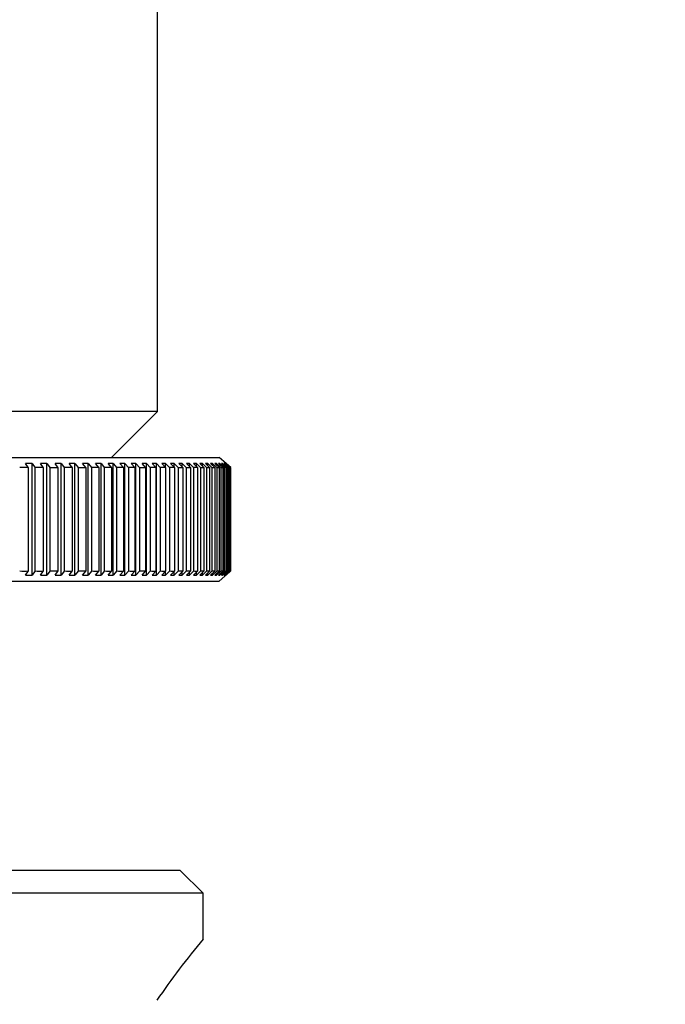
# Model space of a CAD drawing. Header units: millimetres. Extents: x 311 to 814, y 82 to 470.
# Tile 35 of 46: x 645.14 to 646.55, y 293.11 to 295.26. Entities that reach past the tile are written whole.
import ezdxf

# ---------------------------------------------------------------- set-up
doc = ezdxf.new("R2010")
doc.units = ezdxf.units.MM
for name, color, linetype in [('12455', 7, 'Continuous'), ('12456', 7, 'Continuous'), ('14868', 7, 'Continuous'), ('Livello3', 7, 'Continuous')]:
    doc.layers.add(name, color=color, linetype=linetype)
doc.styles.add('SEACAD_Arial', font='arial.ttf')
doc.dimstyles.new('ISO', dxfattribs={"dimtxt": 3, "dimasz": 3, "dimexe": 1.5, "dimexo": 0, "dimgap": 0.75, "dimtad": 1, "dimdec": 1, "dimlfac": 10, "dimtxsty": 'SEACAD_Arial', "dimblk1": '_SE_FILLED', "dimblk2": '_SE_FILLED', "dimsah": 1, "dimcen": 1.5, "dimadec": 0, "dimazin": 0, "dimtfac": 0.5, "dimtdec": 3, "dimtmove": 0, "dimatfit": 3, "dimfxl": 1, "dimarcsym": 0})

# ---------------------------------------------------------------- blocks, each defined once
blk = doc.blocks.new('SE2')
at = {"layer": '12455', "color": 7, "linetype": 'Continuous'}
for p, q in [((211.7151, 254.5864), (211.7151, 255.8864)), ((211.7151, 254.5864), (209.5151, 254.5864)), ((211.6151, 254.4864), (211.7151, 254.5864))]:
    blk.add_line(p, q, dxfattribs=at)
at = {"layer": '12456', "color": 7, "linetype": 'Continuous'}
for p, q in [((211.7651, 253.5864), (209.4651, 253.5864)), ((211.8151, 253.5364), (211.7651, 253.5864)), ((211.8151, 253.5364), (209.4151, 253.5364)), ((211.8151, 253.4362), (211.8151, 253.5364))]:
    blk.add_line(p, q, dxfattribs=at)
blk.add_arc((212.898, 252.5119), 1.4239, 139.5138, 146.2333, dxfattribs=at)
at = {"layer": '14868', "color": 7, "linetype": 'Continuous'}
for p, q in [((209.3804, 254.4864), (211.8498, 254.4864)), ((211.8751, 254.464), (211.8498, 254.4864)), ((211.4346, 254.4639), (211.4281, 254.4728)), ((211.4422, 254.4728), (211.4281, 254.4728)), ((211.4346, 254.2388), (211.4346, 254.4639)), ((211.4422, 254.4728), (211.4489, 254.4639)), ((211.4422, 254.2299), (211.4422, 254.4728)), ((211.4489, 254.2388), (211.4489, 254.4639)), ((211.4675, 254.4639), (211.4608, 254.4728)), ((211.4744, 254.4728), (211.4608, 254.4728)), ((211.4675, 254.2388), (211.4675, 254.4639)), ((211.4744, 254.4728), (211.4814, 254.4639)), ((211.4744, 254.2299), (211.4744, 254.4728)), ((211.4814, 254.2388), (211.4814, 254.4639)), ((211.4994, 254.4639), (211.4924, 254.4728)), ((211.5055, 254.4728), (211.4924, 254.4728)), ((211.4994, 254.2388), (211.4994, 254.4639)), ((211.5055, 254.4728), (211.5128, 254.4639)), ((211.5055, 254.2299), (211.5055, 254.4728)), ((211.5128, 254.2388), (211.5128, 254.4639)), ((211.5302, 254.4639), (211.5229, 254.4728)), ((211.5356, 254.4728), (211.5229, 254.4728)), ((211.5302, 254.2388), (211.5302, 254.4639)), ((211.5356, 254.4728), (211.5431, 254.4639)), ((211.5356, 254.2299), (211.5356, 254.4728)), ((211.5431, 254.2388), (211.5431, 254.4639)), ((211.5598, 254.4639), (211.5524, 254.4728)), ((211.5646, 254.4728), (211.5524, 254.4728)), ((211.5598, 254.2388), (211.5598, 254.4639)), ((211.5646, 254.4728), (211.5723, 254.4639)), ((211.5646, 254.2299), (211.5646, 254.4728)), ((211.5723, 254.2388), (211.5723, 254.4639)), ((211.5884, 254.4639), (211.5806, 254.4728)), ((211.5924, 254.4728), (211.5806, 254.4728)), ((211.5884, 254.2388), (211.5884, 254.4639)), ((211.5924, 254.4728), (211.6003, 254.4639)), ((211.5924, 254.2299), (211.5924, 254.4728)), ((211.6003, 254.2388), (211.6003, 254.4639)), ((211.6157, 254.4639), (211.6078, 254.4728)), ((211.619, 254.4728), (211.6078, 254.4728)), ((211.6157, 254.2388), (211.6157, 254.4639)), ((211.619, 254.4728), (211.6271, 254.4639)), ((211.619, 254.2299), (211.619, 254.4728)), ((211.6271, 254.2388), (211.6271, 254.4639)), ((211.6418, 254.4639), (211.6337, 254.4728)), ((211.6444, 254.4728), (211.6337, 254.4728)), ((211.6418, 254.2388), (211.6418, 254.4639)), ((211.6444, 254.4728), (211.6527, 254.4639)), ((211.6444, 254.2299), (211.6444, 254.4728)), ((211.6527, 254.2388), (211.6527, 254.4639)), ((211.6667, 254.4639), (211.6583, 254.4728)), ((211.6685, 254.4728), (211.6583, 254.4728)), ((211.6667, 254.2388), (211.6667, 254.4639)), ((211.6685, 254.4728), (211.677, 254.4639)), ((211.6685, 254.2299), (211.6685, 254.4728)), ((211.677, 254.2388), (211.677, 254.4639)), ((211.6903, 254.4639), (211.6817, 254.4728)), ((211.6913, 254.4728), (211.6817, 254.4728)), ((211.6903, 254.2388), (211.6903, 254.4639)), ((211.6913, 254.4728), (211.7, 254.4639)), ((211.6913, 254.2299), (211.6913, 254.4728)), ((211.7, 254.2388), (211.7, 254.4639)), ((211.7125, 254.4639), (211.7038, 254.4728)), ((211.7129, 254.4728), (211.7038, 254.4728)), ((211.7125, 254.2388), (211.7125, 254.4639)), ((211.7129, 254.4728), (211.7217, 254.4639)), ((211.7129, 254.2299), (211.7129, 254.4728)), ((211.7217, 254.2388), (211.7217, 254.4639)), ((211.7335, 254.4639), (211.7246, 254.4728)), ((211.7331, 254.4728), (211.7246, 254.4728)), ((211.7331, 254.4728), (211.7421, 254.4639)), ((211.7331, 254.4643), (211.7331, 254.4728)), ((211.7335, 254.2388), (211.7335, 254.4639)), ((211.7421, 254.2388), (211.7421, 254.4639)), ((211.7531, 254.4639), (211.744, 254.4728)), ((211.7519, 254.4728), (211.744, 254.4728)), ((211.7519, 254.4728), (211.7611, 254.4639)), ((211.7519, 254.4651), (211.7519, 254.4728)), ((211.7531, 254.2388), (211.7531, 254.4639)), ((211.7611, 254.2388), (211.7611, 254.4639)), ((211.7713, 254.4639), (211.7621, 254.4728)), ((211.7693, 254.4728), (211.7621, 254.4728)), ((211.7693, 254.4728), (211.7787, 254.4639)), ((211.7693, 254.4658), (211.7693, 254.4728)), ((211.7713, 254.2388), (211.7713, 254.4639)), ((211.788, 254.4639), (211.7787, 254.4728)), ((211.7854, 254.4728), (211.7787, 254.4728)), ((211.7787, 254.2388), (211.7787, 254.4639)), ((211.7854, 254.4728), (211.7948, 254.4639)), ((211.7854, 254.4664), (211.7854, 254.4728)), ((211.788, 254.2388), (211.788, 254.4639)), ((211.8034, 254.4639), (211.7939, 254.4728)), ((211.8, 254.4728), (211.7939, 254.4728)), ((211.7948, 254.2388), (211.7948, 254.4639)), ((211.8, 254.4728), (211.8096, 254.4639)), ((211.8, 254.4671), (211.8, 254.4728)), ((211.8034, 254.2388), (211.8034, 254.4639)), ((211.8173, 254.4639), (211.8077, 254.4728)), ((211.8132, 254.4728), (211.8077, 254.4728)), ((211.8096, 254.2388), (211.8096, 254.4639)), ((211.8132, 254.4728), (211.8228, 254.4639)), ((211.8132, 254.4677), (211.8132, 254.4728)), ((211.8173, 254.2388), (211.8173, 254.4639)), ((211.8297, 254.4639), (211.8201, 254.4728)), ((211.8249, 254.4728), (211.8201, 254.4728)), ((211.8228, 254.2388), (211.8228, 254.4639)), ((211.8249, 254.4728), (211.8347, 254.4639)), ((211.8249, 254.4684), (211.8249, 254.4728)), ((211.8297, 254.2388), (211.8297, 254.4639)), ((211.8407, 254.4639), (211.8309, 254.4728)), ((211.8351, 254.4728), (211.8309, 254.4728)), ((211.8347, 254.2388), (211.8347, 254.4639)), ((211.8351, 254.4728), (211.845, 254.4639)), ((211.8351, 254.469), (211.8351, 254.4728)), ((211.8502, 254.4639), (211.8403, 254.4728)), ((211.8439, 254.4728), (211.8403, 254.4728)), ((211.8407, 254.2388), (211.8407, 254.4639)), ((211.8439, 254.4728), (211.8538, 254.4639)), ((211.8439, 254.4696), (211.8439, 254.4728)), ((211.845, 254.2388), (211.845, 254.4639)), ((211.8581, 254.4639), (211.8482, 254.4728)), ((211.8511, 254.4728), (211.8482, 254.4728)), ((211.8502, 254.2388), (211.8502, 254.4639)), ((211.8511, 254.4728), (211.8611, 254.4639)), ((211.8511, 254.4702), (211.8511, 254.4728)), ((211.8538, 254.2388), (211.8538, 254.4639)), ((211.8646, 254.4639), (211.8546, 254.4728)), ((211.8569, 254.4728), (211.8546, 254.4728)), ((211.8569, 254.4728), (211.8669, 254.4639)), ((211.8569, 254.4708), (211.8569, 254.4728)), ((211.8581, 254.2388), (211.8581, 254.4639)), ((211.8695, 254.4639), (211.8595, 254.4728)), ((211.8611, 254.4728), (211.8595, 254.4728)), ((211.8611, 254.4728), (211.8712, 254.4639)), ((211.8611, 254.4714), (211.8611, 254.4728)), ((211.8611, 254.2388), (211.8611, 254.4639)), ((211.8729, 254.4639), (211.8629, 254.4728)), ((211.8638, 254.4728), (211.8629, 254.4728)), ((211.8638, 254.4728), (211.8739, 254.4639)), ((211.8638, 254.4719), (211.8638, 254.4728)), ((211.8646, 254.2388), (211.8646, 254.4639)), ((211.8748, 254.4639), (211.8647, 254.4728)), ((211.865, 254.4728), (211.8647, 254.4728)), ((211.865, 254.4728), (211.8751, 254.4639)), ((211.865, 254.4725), (211.865, 254.4728)), ((211.8669, 254.2388), (211.8669, 254.4639)), ((211.8695, 254.2388), (211.8695, 254.4639)), ((211.8712, 254.2388), (211.8712, 254.4639)), ((211.8729, 254.2388), (211.8729, 254.4639)), ((211.8739, 254.2388), (211.8739, 254.4639)), ((211.8748, 254.2388), (211.8748, 254.4639)), ((211.8751, 254.2388), (211.8751, 254.4639)), ((211.4281, 254.2299), (211.4346, 254.2388)), ((211.4281, 254.2299), (211.4422, 254.2299)), ((211.4489, 254.2388), (211.4422, 254.2299)), ((211.4608, 254.2299), (211.4675, 254.2388)), ((211.4608, 254.2299), (211.4744, 254.2299)), ((211.4814, 254.2388), (211.4744, 254.2299)), ((211.4924, 254.2299), (211.4994, 254.2388)), ((211.4924, 254.2299), (211.5055, 254.2299)), ((211.5128, 254.2388), (211.5055, 254.2299)), ((211.5229, 254.2299), (211.5302, 254.2388)), ((211.5229, 254.2299), (211.5356, 254.2299)), ((211.5431, 254.2388), (211.5356, 254.2299)), ((211.5524, 254.2299), (211.5598, 254.2388)), ((211.5524, 254.2299), (211.5646, 254.2299)), ((211.5723, 254.2388), (211.5646, 254.2299)), ((211.5806, 254.2299), (211.5884, 254.2388)), ((211.5806, 254.2299), (211.5924, 254.2299)), ((211.6003, 254.2388), (211.5924, 254.2299)), ((211.6078, 254.2299), (211.6157, 254.2388)), ((211.6078, 254.2299), (211.619, 254.2299)), ((211.6271, 254.2388), (211.619, 254.2299)), ((211.6337, 254.2299), (211.6418, 254.2388)), ((211.6337, 254.2299), (211.6444, 254.2299)), ((211.6527, 254.2388), (211.6444, 254.2299)), ((211.6583, 254.2299), (211.6667, 254.2388)), ((211.6583, 254.2299), (211.6685, 254.2299)), ((211.677, 254.2388), (211.6685, 254.2299)), ((211.6817, 254.2299), (211.6903, 254.2388)), ((211.6817, 254.2299), (211.6913, 254.2299)), ((211.7, 254.2388), (211.6913, 254.2299)), ((211.7038, 254.2299), (211.7125, 254.2388)), ((211.7038, 254.2299), (211.7129, 254.2299)), ((211.7217, 254.2388), (211.7129, 254.2299)), ((211.7246, 254.2299), (211.7335, 254.2388)), ((211.7246, 254.2299), (211.7331, 254.2299)), ((211.7421, 254.2388), (211.7331, 254.2299)), ((211.7331, 254.2299), (211.7331, 254.2384)), ((211.744, 254.2299), (211.7531, 254.2388)), ((211.744, 254.2299), (211.7519, 254.2299)), ((211.7611, 254.2388), (211.7519, 254.2299)), ((211.7519, 254.2299), (211.7519, 254.2377)), ((211.7621, 254.2299), (211.7713, 254.2388)), ((211.7621, 254.2299), (211.7693, 254.2299)), ((211.7787, 254.2388), (211.7693, 254.2299)), ((211.7693, 254.2299), (211.7693, 254.237)), ((211.7787, 254.2299), (211.788, 254.2388)), ((211.7787, 254.2299), (211.7854, 254.2299)), ((211.7948, 254.2388), (211.7854, 254.2299)), ((211.7854, 254.2299), (211.7854, 254.2363)), ((211.7939, 254.2299), (211.8034, 254.2388)), ((211.7939, 254.2299), (211.8, 254.2299)), ((211.8096, 254.2388), (211.8, 254.2299)), ((211.8, 254.2299), (211.8, 254.2356)), ((211.8077, 254.2299), (211.8173, 254.2388)), ((211.8077, 254.2299), (211.8132, 254.2299)), ((211.8228, 254.2388), (211.8132, 254.2299)), ((211.8132, 254.2299), (211.8132, 254.235)), ((211.8201, 254.2299), (211.8297, 254.2388)), ((211.8201, 254.2299), (211.8249, 254.2299)), ((211.8347, 254.2388), (211.8249, 254.2299)), ((211.8249, 254.2299), (211.8249, 254.2343)), ((211.8309, 254.2299), (211.8407, 254.2388)), ((211.8309, 254.2299), (211.8351, 254.2299)), ((211.845, 254.2388), (211.8351, 254.2299)), ((211.8351, 254.2299), (211.8351, 254.2337)), ((211.8403, 254.2299), (211.8502, 254.2388)), ((211.8403, 254.2299), (211.8439, 254.2299)), ((211.8538, 254.2388), (211.8439, 254.2299)), ((211.8439, 254.2299), (211.8439, 254.2331)), ((211.8482, 254.2299), (211.8581, 254.2388)), ((211.8482, 254.2299), (211.8511, 254.2299)), ((211.8498, 254.2164), (211.8751, 254.2388)), ((211.8611, 254.2388), (211.8511, 254.2299)), ((211.8511, 254.2299), (211.8511, 254.2325)), ((211.8546, 254.2299), (211.8646, 254.2388)), ((211.8546, 254.2299), (211.8569, 254.2299)), ((211.8669, 254.2388), (211.8569, 254.2299)), ((211.8569, 254.2299), (211.8569, 254.2319)), ((211.8595, 254.2299), (211.8695, 254.2388)), ((211.8595, 254.2299), (211.8611, 254.2299)), ((211.8712, 254.2388), (211.8611, 254.2299)), ((211.8611, 254.2299), (211.8611, 254.2313)), ((211.8629, 254.2299), (211.8729, 254.2388)), ((211.8629, 254.2299), (211.8638, 254.2299)), ((211.8739, 254.2388), (211.8638, 254.2299)), ((211.8638, 254.2299), (211.8638, 254.2308)), ((211.8647, 254.2299), (211.8748, 254.2388)), ((211.8647, 254.2299), (211.865, 254.2299)), ((211.8751, 254.2388), (211.865, 254.2299)), ((211.865, 254.2299), (211.865, 254.2302)), ((209.3804, 254.2164), (211.8498, 254.2164))]:
    blk.add_line(p, q, dxfattribs=at)
for centre, radius, start, end in [((211.425, 253.6289), 0.8351, 89.343, 90.657), ((211.4582, 253.6781), 0.7859, 89.3227, 90.6773), ((211.4904, 253.7276), 0.7363, 89.3003, 90.6997), ((211.5215, 253.7773), 0.6867, 89.2755, 90.7245), ((211.5515, 253.8268), 0.6371, 89.2478, 90.7522), ((211.5803, 253.876), 0.588, 89.217, 90.783), ((211.608, 253.9246), 0.5394, 89.1825, 90.8175), ((211.6345, 253.9723), 0.4917, 89.1437, 90.8563), ((211.6597, 254.019), 0.445, 89.1, 90.9), ((211.6836, 254.0643), 0.3996, 89.0502, 90.9498), ((211.7063, 254.1082), 0.3558, 88.9934, 91.0066), ((211.7276, 254.1503), 0.3137, 88.928, 91.072), ((211.7476, 254.1905), 0.2735, 88.8519, 91.1481), ((211.7662, 254.2285), 0.2354, 88.7626, 91.2374), ((211.7834, 254.2642), 0.1997, 88.6565, 91.3435), ((211.7991, 254.2975), 0.1665, 88.5285, 91.4715), ((211.8134, 254.328), 0.1359, 88.3714, 91.6286), ((211.8263, 254.3558), 0.1081, 88.1742, 91.8258), ((211.8377, 254.3806), 0.0833, 87.9198, 92.0802), ((211.8476, 254.4024), 0.0615, 87.5797, 92.4203), ((211.856, 254.421), 0.0429, 87.1024, 92.8976), ((211.8628, 254.4364), 0.0276, 86.3853, 93.6147), ((211.8682, 254.4484), 0.0156, 85.1891, 94.8109), ((211.872, 254.457), 0.00696, 82.7987, 97.2013), ((211.8743, 254.4622), 0.00176, 75.6889, 104.3111), ((211.425, 255.0738), 0.8351, 269.343, 270.657), ((211.4582, 255.0246), 0.7859, 269.3227, 270.6773), ((211.4904, 254.9751), 0.7363, 269.3003, 270.6997), ((211.5215, 254.9254), 0.6867, 269.2755, 270.7245), ((211.5515, 254.8759), 0.6371, 269.2478, 270.7522), ((211.5803, 254.8267), 0.588, 269.217, 270.783), ((211.608, 254.7781), 0.5394, 269.1825, 270.8175), ((211.6345, 254.7304), 0.4917, 269.1437, 270.8563), ((211.6597, 254.6837), 0.445, 269.1, 270.9), ((211.6836, 254.6384), 0.3996, 269.0502, 270.9498), ((211.7063, 254.5945), 0.3558, 268.9934, 271.0066), ((211.7276, 254.5524), 0.3137, 268.928, 271.072), ((211.7476, 254.5122), 0.2735, 268.8519, 271.1481), ((211.7662, 254.4742), 0.2354, 268.7626, 271.2374), ((211.7834, 254.4385), 0.1997, 268.6565, 271.3435), ((211.7991, 254.4052), 0.1665, 268.5285, 271.4715), ((211.8134, 254.3747), 0.1359, 268.3714, 271.6286), ((211.8263, 254.3469), 0.1081, 268.1742, 271.8258), ((211.8377, 254.3221), 0.0833, 267.9198, 272.0802), ((211.8476, 254.3003), 0.0615, 267.5797, 272.4203), ((211.856, 254.2817), 0.0429, 267.1024, 272.8976), ((211.8628, 254.2663), 0.0276, 266.3853, 273.6147), ((211.8682, 254.2543), 0.0156, 265.1891, 274.8109), ((211.872, 254.2457), 0.00696, 262.7987, 277.2013), ((211.8743, 254.2405), 0.00176, 255.6889, 284.3111)]:
    blk.add_arc(centre, radius, start, end, dxfattribs=at)
blk = doc.blocks.new('_SE_FILLED')
at = {"color": 0}
blk.add_line((0, 0), (-1, 0), dxfattribs=at)
blk.add_solid([(0, 0), (-1, -0.1665), (-1, 0.1665), (0, 0)], dxfattribs=at)
blk = doc.blocks.new('DMBLK4')
at = {"layer": 'Defpoints', "color": 0}
for p in [(633.9423, 329.9049), (664.2419, 285.1723), (634.0423, 285.1049)]:
    blk.add_point(p, dxfattribs=at)
at = {"layer": 'Livello3', "color": 0, "linetype": 'Continuous', "lineweight": -2}
for p, q in [((633.9423, 329.9049), (665.6419, 329.9757)), ((664.1486, 326.9724), (664.2352, 288.1723)), ((634.0423, 285.1049), (665.7419, 285.1757))]:
    blk.add_line(p, q, dxfattribs=at)
at = {"layer": 'Livello3', "color": 0, "lineweight": -2, "xscale": 3, "yscale": 3, "zscale": 3}
for p, rotation in [((664.1419, 329.9723), 90.12789215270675), ((664.2419, 285.1723), 270.1278921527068)]:
    blk.add_blockref('_SE_FILLED', p, dxfattribs=dict(at, rotation=rotation))
at = {"layer": 'Livello3', "color": 0, "insert": (666.4735, 307.51), "char_height": 3, "attachment_point": 5, "rotation": 270.1279, "style": 'SEACAD_Arial'}
blk.add_mtext('\\A1;448', dxfattribs=at)
blk = doc.blocks.new('DMBLK5')
at = {"layer": 'Defpoints', "color": 0}
for p in [(636.3423, 331.9049), (634.0423, 285.1049), (673.192, 285.1049)]:
    blk.add_point(p, dxfattribs=at)
at = {"layer": 'Livello3', "color": 0, "linetype": 'Continuous', "lineweight": -2}
for p, q in [((636.3423, 331.9049), (674.692, 331.9049)), ((673.192, 328.9049), (673.192, 288.1049)), ((634.0423, 285.1049), (674.692, 285.1049))]:
    blk.add_line(p, q, dxfattribs=at)
at = {"layer": 'Livello3', "color": 0, "lineweight": -2, "xscale": 3, "yscale": 3, "zscale": 3}
for p, rotation in [((673.192, 331.9049), 90), ((673.192, 285.1049), 270)]:
    blk.add_blockref('_SE_FILLED', p, dxfattribs=dict(at, rotation=rotation))
at = {"layer": 'Livello3', "color": 0, "insert": (670.9105, 308.5049), "char_height": 3, "attachment_point": 5, "rotation": 90, "style": 'SEACAD_Arial'}
blk.add_mtext('\\A1;468', dxfattribs=at)

msp = doc.modelspace()

# ---------------------------------------------------------------- block references
at = {"layer": 'Livello3'}
msp.add_blockref('SE2', (433.7272, 39.8186), dxfattribs=at)

# ---------------------------------------------------------------- dimensions: what is measured, and where the dimension line sits
at = {"layer": 'Livello3', "color": 7, "linetype": 'Continuous'}
for base, p1, angle, picture, middle, dimtype in [((673.192, 285.1049), (636.3423, 331.9049), 90, 'DMBLK5', (673.192, 308.5049), 160), ((664.2419, 285.1723), (633.9423, 329.9049), 270.1279, 'DMBLK4', (664.192, 307.5049), 161)]:
    dim = msp.add_linear_dim(base=base, p1=p1, p2=(634.0423, 285.1049), angle=angle, text='\\A1;<>', dimstyle='ISO', override={"dimdec": 2}, dxfattribs=at)
    dim.commit()
    dim.dimension.update_dxf_attribs({"geometry": picture, "text_midpoint": middle, "dimtype": dimtype})

doc.saveas('drawing.dxf')
